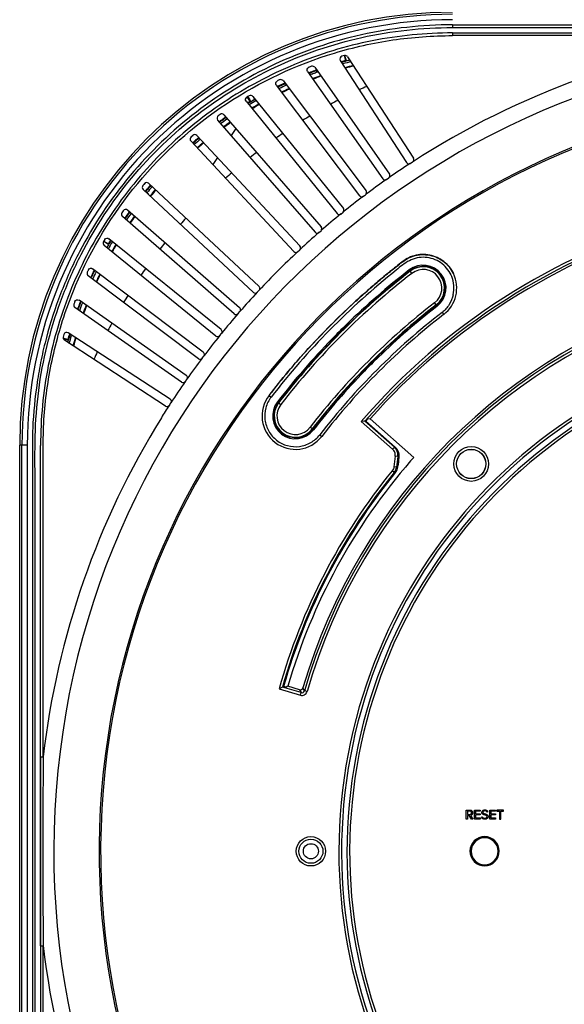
# Model space of a CAD drawing. Header units: inches. Extents: x 0 to 17, y 0 to 11.
# Tile 11 of 17: x 12.3 to 13.1, y 7.7 to 9.2. Entities that reach past the tile are written whole.
import ezdxf

# ---------------------------------------------------------------- set-up
doc = ezdxf.new("R2010")
doc.units = ezdxf.units.IN
doc.header["$LTSCALE"] = 0.935
doc.header["$MEASUREMENT"] = 0
doc.layers.get('0').update_dxf_attribs({"linetype": 'CONTINUOUS'})

msp = doc.modelspace()

# ---------------------------------------------------------------- linework, layer by layer
at = {"color": 7, "linetype": 'Continuous'}
for p, q in [((12.9207, 9.1546), (12.9207, 9.1507)), ((12.9207, 9.1546), (13.9684, 9.1546)), ((12.9207, 9.1428), (12.9207, 9.1389)), ((12.9207, 9.1428), (14.0927, 9.1428)), ((13.3742, 9.1389), (12.9207, 9.1389)), ((12.7643, 9.1062), (12.7633, 9.1098)), ((12.7643, 9.1082), (12.7638, 9.1098)), ((12.7647, 9.1071), (12.7643, 9.1082)), ((12.7653, 9.1051), (12.7643, 9.1082)), ((12.768, 9.1081), (12.8637, 8.9607)), ((12.7573, 9.1027), (12.8537, 8.9542)), ((12.7652, 9.1026), (12.7643, 9.1062)), ((12.7653, 9.1051), (12.7647, 9.1071)), ((12.7663, 9.102), (12.7652, 9.1026)), ((12.7663, 9.102), (12.7653, 9.1051)), ((12.7098, 9.0868), (12.8192, 8.9307)), ((12.7202, 9.0928), (12.8289, 8.9375)), ((12.7217, 9.0885), (12.723, 9.089)), ((12.7218, 9.0882), (12.7231, 9.0887)), ((12.7221, 9.0877), (12.7235, 9.0883)), ((12.7222, 9.0874), (12.7236, 9.0879)), ((12.6641, 9.067), (12.7854, 8.9059)), ((12.6691, 9.0662), (12.6699, 9.0666)), ((12.6691, 9.0662), (12.6699, 9.0666)), ((12.6741, 9.0735), (12.795, 8.9131)), ((12.6759, 9.0694), (12.6769, 9.0699)), ((12.676, 9.0692), (12.677, 9.0697)), ((12.6764, 9.0687), (12.6775, 9.0692)), ((12.6765, 9.0683), (12.6776, 9.0688)), ((12.6227, 9.0502), (12.6239, 9.0483)), ((12.6227, 9.0502), (12.6239, 9.0483)), ((12.63, 9.0504), (12.7619, 8.8875)), ((12.6203, 9.0434), (12.7526, 8.88)), ((12.6262, 9.0432), (12.6224, 9.0496)), ((12.6239, 9.0483), (12.6256, 9.0456)), ((12.6256, 9.0456), (12.6274, 9.0428)), ((12.6262, 9.0432), (12.6274, 9.0428)), ((12.6312, 9.0488), (12.6327, 9.0459)), ((12.6326, 9.0459), (12.6334, 9.0463)), ((12.6329, 9.0468), (12.6327, 9.0459)), ((12.6328, 9.0455), (12.6336, 9.046)), ((12.635, 9.0442), (12.6344, 9.0439)), ((12.635, 9.0441), (12.6345, 9.0438)), ((12.5881, 9.0237), (12.7297, 8.8608)), ((12.5788, 9.0162), (12.7207, 8.853)), ((12.5861, 9.0172), (12.5868, 9.0177)), ((12.5861, 9.0172), (12.5868, 9.0176)), ((12.5904, 9.0202), (12.5909, 9.0205)), ((12.5905, 9.02), (12.591, 9.0204)), ((12.5909, 9.0195), (12.5915, 9.0199)), ((12.5911, 9.0192), (12.5917, 9.0196)), ((12.5486, 8.9937), (12.6985, 8.833)), ((12.6052, 9.004), (12.5986, 8.9935)), ((12.6052, 9.004), (12.5986, 8.9935)), ((12.5398, 8.9857), (12.6898, 8.8248)), ((12.5785, 8.9617), (12.5719, 8.9513)), ((12.8591, 8.9531), (12.8626, 8.9553)), ((12.8639, 8.9568), (12.8643, 8.9578)), ((12.8296, 8.9346), (12.8296, 8.9356)), ((12.6391, 8.7741), (12.4782, 8.9241)), ((12.8246, 8.9297), (12.8279, 8.932)), ((12.6309, 8.7654), (12.4703, 8.9153)), ((12.4763, 8.9107), (12.4758, 8.91)), ((12.4776, 8.9096), (12.4771, 8.9089)), ((12.791, 8.9052), (12.7942, 8.9076)), ((12.7957, 8.9102), (12.7957, 8.9112)), ((12.6109, 8.7432), (12.4477, 8.8851)), ((12.7582, 8.8794), (12.7613, 8.882)), ((12.7627, 8.8846), (12.7627, 8.8857)), ((12.6031, 8.7342), (12.4402, 8.8758)), ((12.4434, 8.873), (12.4437, 8.8735)), ((12.4435, 8.8729), (12.4439, 8.8735)), ((12.444, 8.8724), (12.4444, 8.8729)), ((12.4444, 8.8722), (12.4448, 8.8727)), ((12.4463, 8.871), (12.446, 8.8706)), ((12.4475, 8.8703), (12.4471, 8.8698)), ((12.7263, 8.8526), (12.7293, 8.8552)), ((12.4147, 8.8386), (12.413, 8.8397)), ((12.4147, 8.8386), (12.413, 8.8397)), ((12.4134, 8.84), (12.4199, 8.8363)), ((12.4175, 8.8368), (12.4147, 8.8386)), ((12.416, 8.8378), (12.4147, 8.8386)), ((12.4175, 8.8368), (12.416, 8.8378)), ((12.4202, 8.8351), (12.4175, 8.8368)), ((12.5839, 8.7113), (12.4205, 8.8436)), ((12.5764, 8.702), (12.4135, 8.8339)), ((12.4176, 8.8305), (12.418, 8.8313)), ((12.418, 8.8303), (12.4184, 8.8311)), ((12.6953, 8.8246), (12.6983, 8.8274)), ((12.558, 8.6785), (12.3969, 8.7998)), ((12.8616, 8.7932), (12.8588, 8.7967)), ((12.5508, 8.6689), (12.3904, 8.7898)), ((12.394, 8.787), (12.3944, 8.7878)), ((12.394, 8.787), (12.3943, 8.7878)), ((12.3947, 8.7864), (12.3952, 8.7875)), ((12.3951, 8.7863), (12.3956, 8.7873)), ((12.6365, 8.7656), (12.6393, 8.7686)), ((12.5332, 8.6447), (12.3771, 8.7541)), ((12.8973, 8.7469), (12.8946, 8.7504)), ((12.5264, 8.635), (12.3711, 8.7437)), ((12.3749, 8.741), (12.3756, 8.7428)), ((12.375, 8.741), (12.3756, 8.7428)), ((12.3757, 8.7404), (12.3762, 8.7417)), ((12.376, 8.7403), (12.3765, 8.7416)), ((12.6087, 8.7346), (12.6113, 8.7376)), ((12.9054, 8.7364), (12.9079, 8.7333)), ((12.5097, 8.6102), (12.3612, 8.7066)), ((12.7664, 8.7186), (12.7671, 8.7168)), ((12.3572, 8.698), (12.354, 8.6989)), ((12.3552, 8.698), (12.3542, 8.6983)), ((12.3552, 8.698), (12.3542, 8.6983)), ((12.3583, 8.697), (12.3552, 8.698)), ((12.5032, 8.6002), (12.3558, 8.6959)), ((12.3608, 8.6971), (12.3572, 8.698)), ((12.3614, 8.696), (12.3583, 8.697)), ((12.3614, 8.696), (12.3608, 8.6971)), ((12.5819, 8.7026), (12.5845, 8.7057)), ((12.7471, 8.6968), (12.7453, 8.6975)), ((12.5563, 8.6697), (12.5588, 8.6729)), ((12.8128, 8.6715), (12.8111, 8.6722)), ((12.7917, 8.6529), (12.7924, 8.6511)), ((12.5319, 8.6359), (12.5342, 8.6393)), ((12.6536, 8.6156), (12.6567, 8.6132)), ((12.5086, 8.6014), (12.5108, 8.6047)), ((12.6672, 8.6051), (12.6707, 8.6023)), ((12.7915, 8.5781), (12.7878, 8.5778)), ((12.7878, 8.5778), (12.8334, 8.5376)), ((12.7933, 8.5782), (12.7915, 8.5781)), ((12.836, 8.5405), (12.7933, 8.5782)), ((12.7943, 8.5782), (12.7933, 8.5782)), ((12.837, 8.5406), (12.7943, 8.5782)), ((12.8007, 8.5814), (12.7967, 8.5812)), ((12.8642, 8.5255), (12.8007, 8.5814)), ((12.717, 8.5666), (12.7135, 8.5693)), ((12.7275, 8.5585), (12.7306, 8.5561)), ((12.2908, 7.3621), (12.2908, 8.5432)), ((12.3018, 8.5432), (12.2908, 8.5432)), ((12.294, 7.3621), (12.294, 8.5432)), ((12.3018, 8.5432), (12.3018, 7.3621)), ((12.3211, 8.0901), (12.3211, 8.5428)), ((12.8334, 8.5376), (12.836, 8.5405)), ((12.836, 8.5405), (12.837, 8.5406)), ((12.8373, 8.5273), (12.8354, 8.512)), ((12.8412, 8.5268), (12.8373, 8.5273)), ((12.8412, 8.5268), (12.8393, 8.5115)), ((12.8425, 8.5269), (12.8412, 8.5268)), ((12.8425, 8.5269), (12.8414, 8.5144)), ((12.8597, 8.5204), (12.8642, 8.5255)), ((12.8359, 8.5035), (12.8329, 8.506)), ((12.8393, 8.5115), (12.8354, 8.512)), ((12.8393, 8.5115), (12.8411, 8.5117)), ((12.8359, 8.5035), (12.8378, 8.5037)), ((12.6731, 8.1914), (12.6683, 8.1888)), ((12.6748, 8.1924), (12.6731, 8.1914)), ((12.7004, 8.1834), (12.6731, 8.1914)), ((12.6786, 8.1913), (12.6748, 8.1924)), ((12.6811, 8.1926), (12.6786, 8.1913)), ((12.6981, 8.1877), (12.6811, 8.1926)), ((12.6683, 8.1888), (12.6993, 8.1797)), ((12.6981, 8.1877), (12.7004, 8.1834)), ((12.6993, 8.1797), (12.7004, 8.1834)), ((12.7052, 8.1861), (12.7029, 8.1903)), ((12.709, 8.185), (12.7052, 8.1861)), ((12.3211, 7.8153), (12.3211, 8.0901)), ((12.3211, 8.0901), (12.325, 8.09)), ((12.3211, 8.0901), (12.3211, 7.8153)), ((12.9407, 7.9996), (12.9407, 8.0126)), ((12.9407, 8.0126), (12.9459, 8.0126)), ((12.9423, 8.0112), (12.9423, 8.0062)), ((12.9457, 8.0112), (12.9423, 8.0112)), ((12.9423, 8.0062), (12.9457, 8.0062)), ((12.9423, 8.0048), (12.9423, 7.9996)), ((12.9449, 8.0048), (12.9423, 8.0048)), ((12.9482, 7.9996), (12.9449, 8.0048)), ((12.9466, 8.0049), (12.9501, 7.9996)), ((12.9525, 7.9996), (12.9525, 8.0126)), ((12.9525, 8.0126), (12.961, 8.0126)), ((12.9541, 8.0112), (12.9541, 8.007)), ((12.961, 8.0112), (12.9541, 8.0112)), ((12.9541, 8.007), (12.9609, 8.007)), ((12.9541, 8.0056), (12.9541, 8.0011)), ((12.9609, 8.0056), (12.9541, 8.0056)), ((12.9609, 8.007), (12.9609, 8.0056)), ((12.961, 8.0126), (12.961, 8.0112)), ((12.9701, 8.0124), (12.9722, 8.011)), ((12.9722, 8.011), (12.9713, 8.0098)), ((12.9749, 7.9996), (12.9749, 8.0126)), ((12.9749, 8.0126), (12.9834, 8.0126)), ((12.9766, 8.0112), (12.9766, 8.007)), ((12.9834, 8.0112), (12.9766, 8.0112)), ((12.9766, 8.007), (12.9833, 8.007)), ((12.9766, 8.0056), (12.9766, 8.0011)), ((12.9833, 8.0056), (12.9766, 8.0056)), ((12.9833, 8.007), (12.9833, 8.0056)), ((12.9834, 8.0126), (12.9834, 8.0112)), ((12.9851, 8.0126), (12.9851, 8.0112)), ((12.995, 8.0126), (12.9851, 8.0126)), ((12.9851, 8.0112), (12.9892, 8.0112)), ((12.9892, 8.0112), (12.9892, 7.9996)), ((12.9908, 7.9996), (12.9908, 8.0112)), ((12.9908, 8.0112), (12.995, 8.0112)), ((12.995, 8.0112), (12.995, 8.0126)), ((12.9423, 7.9996), (12.9407, 7.9996)), ((12.9501, 7.9996), (12.9482, 7.9996)), ((12.961, 7.9996), (12.9525, 7.9996)), ((12.9541, 8.0011), (12.961, 8.0011)), ((12.961, 8.0011), (12.961, 7.9996)), ((12.9628, 8.0015), (12.9637, 8.0027)), ((12.9834, 7.9996), (12.9749, 7.9996)), ((12.9766, 8.0011), (12.9834, 8.0011)), ((12.9834, 8.0011), (12.9834, 7.9996)), ((12.9892, 7.9996), (12.9908, 7.9996)), ((12.9475, 7.9527), (12.9477, 7.9527)), ((12.987, 7.9527), (12.9872, 7.9527)), ((12.3211, 7.8153), (12.325, 7.8153))]:
    msp.add_line(p, q, dxfattribs=at)
for centre, radius in [((12.9479, 8.516), 0.0253), ((12.9479, 8.516), 0.0214), ((12.9479, 8.516), 0.0212), ((12.7146, 7.9527), 0.0214), ((12.7146, 7.9527), 0.0175), ((12.7146, 7.9527), 0.011)]:
    msp.add_circle(centre, radius, dxfattribs=at)
for centre, radius, start, end in [((12.9207, 8.5432), 0.6299, 90, 180), ((12.9207, 8.5432), 0.6267, 89.9999, 180.0001), ((12.9207, 8.5432), 0.6189, 89.9999, 180.0001), ((13.5112, 7.9527), 1.1941, 96.5916, 122.9178), ((13.5112, 7.9527), 1.1707, 278.6621, 261.3379), ((12.92, 8.5454), 0.5858, 105.4875, 105.8703), ((12.921, 8.5427), 0.5886, 110.4264, 110.835), ((12.9344, 8.5012), 0.6248, 105.7129, 106.3114), ((12.9237, 8.5405), 0.5832, 105.3266, 106.3781), ((12.924, 8.5395), 0.5816, 105.0297, 106.2544), ((12.9229, 8.5431), 0.5715, 104.8562, 106.1121), ((12.9244, 8.5403), 0.5738, 104.9074, 106.1476), ((12.9221, 8.546), 0.5775, 105.1655, 105.6587), ((12.9233, 8.5417), 0.5819, 105.1557, 105.3263), ((12.9213, 8.5453), 0.5788, 110.9644, 111.2594), ((12.9237, 8.5398), 0.5838, 110.9805, 111.2578), ((12.9239, 8.5395), 0.5816, 110.9592, 111.2094), ((12.9226, 8.5416), 0.5827, 110.1715, 110.9639), ((12.924, 8.5389), 0.5848, 110.1969, 110.9804), ((12.9239, 8.5394), 0.5817, 110.2624, 110.9591), ((12.9244, 8.5387), 0.5762, 109.8375, 111.0689), ((12.927, 8.5314), 0.5831, 109.8229, 111.0302), ((12.924, 8.5392), 0.5819, 109.9822, 110.2624), ((12.9214, 8.5417), 0.5898, 115.3176, 115.7207), ((12.9234, 8.5407), 0.5838, 115.8283, 116.1746), ((12.9235, 8.5405), 0.5831, 115.8655, 116.1556), ((12.9239, 8.5394), 0.5816, 114.8564, 116.0588), ((12.9234, 8.5409), 0.5827, 115.0768, 115.8655), ((12.9232, 8.5411), 0.5833, 115.4743, 115.7409), ((12.9229, 8.5417), 0.5827, 115.0861, 115.4743), ((13.1175, 8.3464), 0.7874, 114.1003, 114.9774), ((13.5112, 7.9527), 1.1048, 279.2263, 260.7737), ((13.5112, 7.9527), 1.1026, 279.213, 260.7871), ((12.9204, 8.5438), 0.5874, 120.2348, 120.6025), ((12.9247, 8.5378), 0.5771, 114.7629, 115.9774), ((12.9228, 8.5412), 0.5725, 114.7107, 115.9292), ((12.9248, 8.5383), 0.5866, 120.6028, 121.0348), ((12.9238, 8.5399), 0.5838, 120.7174, 121.0213), ((12.9221, 8.543), 0.5776, 119.8666, 120.9809), ((12.9239, 8.5397), 0.584, 119.9276, 120.7174), ((12.9228, 8.5418), 0.5816, 119.9173, 120.5212), ((12.9228, 8.5413), 0.5732, 119.6767, 120.88), ((12.921, 8.5452), 0.568, 119.6899, 120.9083), ((13.1175, 8.3464), 0.7874, 117.4902, 118.3644), ((12.9216, 8.5418), 0.5898, 125.0995, 125.4345), ((13.1175, 8.3464), 0.7874, 120.9036, 121.7798), ((12.9205, 8.5449), 0.5787, 125.4941, 125.9284), ((12.9261, 8.5365), 0.5879, 125.5159, 125.8624), ((12.9243, 8.5394), 0.5818, 124.7757, 125.8488), ((12.9199, 8.5457), 0.5777, 125.3041, 125.4941), ((12.9259, 8.5368), 0.5875, 124.7576, 125.5159), ((12.9202, 8.5453), 0.5783, 124.7825, 125.2169), ((12.9221, 8.5427), 0.5716, 124.6224, 125.8199), ((12.9274, 8.5346), 0.5804, 124.5801, 125.7652), ((12.919, 8.5453), 0.5854, 129.9753, 130.3118), ((13.1175, 8.3464), 0.7874, 124.3168, 125.1853), ((12.9272, 8.5362), 0.5897, 130.3186, 130.7449), ((12.9197, 8.5446), 0.5775, 130.4485, 130.7197), ((12.9244, 8.5394), 0.5819, 129.5413, 130.7138), ((12.9204, 8.5437), 0.5787, 129.5762, 130.4481), ((12.9277, 8.5356), 0.5905, 130.002, 130.3186), ((12.9276, 8.5357), 0.5903, 129.6213, 130.002), ((12.9257, 8.5379), 0.5776, 129.5222, 130.7054), ((12.9196, 8.5447), 0.5676, 129.4727, 130.6791), ((13.1175, 8.3464), 0.7874, 127.7286, 128.5993), ((13.5112, 7.9527), 1.1942, 123.098, 124.9031), ((13.1175, 8.3464), 0.7874, 131.1496, 132.0159), ((12.9187, 8.5449), 0.5854, 139.6871, 140.0249), ((12.9307, 8.5345), 0.5933, 139.2792, 139.7005), ((13.5112, 7.9527), 1.1942, 125.0966, 126.9036), ((12.8257, 8.9353), 0.00396, 335.0316, 349.9531), ((12.9328, 8.5328), 0.5961, 140.1788, 140.3939), ((12.9224, 8.542), 0.5813, 139.684, 140.4521), ((12.9322, 8.5332), 0.5953, 139.7005, 140.1789), ((12.9226, 8.5412), 0.5794, 139.2823, 140.379), ((12.9204, 8.5437), 0.5786, 139.3119, 139.6837), ((12.919, 8.5441), 0.5684, 139.2905, 140.4924), ((12.9253, 8.5392), 0.5756, 139.3287, 140.5158), ((12.7918, 8.9107), 0.00395, 337.0034, 351.9488), ((13.5112, 7.9527), 1.1942, 127.0967, 128.9035), ((12.9221, 8.5423), 0.5898, 144.5643, 144.9007), ((12.9318, 8.5345), 0.5934, 144.4714, 145.2208), ((12.9223, 8.5408), 0.5828, 144.4793, 144.8355), ((12.9221, 8.5415), 0.5788, 144.1696, 145.2961), ((12.9233, 8.54), 0.5841, 144.0514, 144.4793), ((12.9327, 8.5338), 0.5945, 144.1252, 144.4715), ((13.5112, 7.9527), 1.1942, 129.0969, 130.9025), ((12.7588, 8.885), 0.00396, 339.0289, 353.9532), ((12.922, 8.541), 0.5825, 144.8356, 145.1871), ((12.9243, 8.5401), 0.5751, 144.2243, 145.4137), ((12.927, 8.5378), 0.5778, 144.2003, 145.3894), ((13.1175, 8.3464), 0.7874, 137.9795, 138.8459), ((13.5112, 7.9526), 0.9562, 106.1457, 139.1704), ((13.5112, 7.9526), 0.9522, 106.1473, 138.9367), ((13.5112, 7.9527), 1.1942, 131.0967, 132.9034), ((12.7267, 8.8582), 0.00396, 341.2101, 355.9556), ((13.5112, 7.9527), 0.9488, 106.3534, 138.4955), ((12.9201, 8.5436), 0.5874, 149.3975, 149.7654), ((12.921, 8.5413), 0.5806, 149.2457, 150.0374), ((12.925, 8.5399), 0.5821, 149.0685, 150.2691), ((12.9243, 8.5394), 0.5853, 148.9267, 149.5229), ((12.9225, 8.5404), 0.5824, 148.936, 149.2459), ((12.9269, 8.5384), 0.5782, 149.1059, 150.2993), ((13.1175, 8.3464), 0.7874, 141.3962, 142.2669), ((12.9215, 8.5414), 0.5712, 149.0914, 150.3068), ((13.5112, 7.9527), 1.1942, 133.0972, 136.902), ((12.6956, 8.8303), 0.00396, 343.0101, 357.9497), ((12.9222, 8.5425), 0.5898, 154.2793, 154.6824), ((12.9174, 8.5433), 0.5773, 154.1684, 154.9498), ((12.9201, 8.5423), 0.5793, 154.1649, 154.9557), ((12.9366, 8.5337), 0.5952, 153.9201, 155.0832), ((12.9181, 8.543), 0.5782, 153.828, 154.1686), ((12.9185, 8.543), 0.5775, 153.8664, 154.1646), ((13.1175, 8.3464), 0.7874, 144.8102, 145.6787), ((13.5139, 7.95), 1.0838, 128.5398, 142.2733), ((13.5112, 7.9527), 1.0668, 127.7028, 142.2972), ((13.5112, 7.9527), 1.0662, 127.7028, 142.2972), ((13.5112, 7.9527), 1.0623, 127.7028, 142.2972), ((13.5114, 7.9525), 1.0688, 127.7036, 134.1988), ((12.8781, 8.7718), 0.0332, 307.7037, 127.703), ((12.8781, 8.7718), 0.0315, 307.7028, 127.7028), ((12.8781, 8.7718), 0.0309, 307.7028, 127.7028), ((12.8781, 8.7718), 0.027, 307.7028, 127.7028), ((12.8781, 8.7718), 0.0487, 307.7033, 25.5987), ((12.9237, 8.54), 0.5746, 153.9889, 155.2097), ((12.922, 8.5411), 0.5718, 154.0295, 155.256), ((12.8775, 8.7714), 0.0455, 22.4677, 25.1829), ((13.5112, 7.9527), 1.1942, 137.0982, 138.9026), ((12.9212, 8.5429), 0.5886, 159.165, 159.5736), ((12.9173, 8.5434), 0.5772, 159.0933, 159.7905), ((12.9265, 8.5375), 0.5845, 158.6639, 159.8969), ((12.9174, 8.5433), 0.5774, 158.7641, 159.0934), ((12.9273, 8.539), 0.5873, 158.7479, 159.0293), ((13.1175, 8.3464), 0.7874, 148.2157, 149.0919), ((13.5112, 7.9527), 0.8425, 106.3835, 163.6153), ((13.5112, 7.9527), 0.8391, 106.1512, 163.8486), ((13.5112, 7.9527), 0.8352, 106.1499, 163.8499), ((13.5112, 7.9527), 1.0083, 127.7028, 142.2972), ((12.9275, 8.539), 0.5875, 159.0294, 159.8066), ((12.9217, 8.541), 0.5724, 158.9417, 160.1833), ((12.9252, 8.5398), 0.5753, 158.9765, 160.2098), ((13.5112, 7.9527), 1.0044, 127.7028, 142.2972), ((13.5112, 7.9527), 1.0038, 127.7028, 142.2972), ((13.5141, 7.9498), 0.9945, 127.7322, 142.2678), ((13.5114, 7.9525), 1.0023, 127.7036, 134.1731), ((13.5112, 7.9527), 1.1942, 139.0965, 140.9033), ((13.512, 7.9519), 0.9878, 127.7111, 142.2889), ((13.1175, 8.3464), 0.7874, 151.6311, 152.5053), ((13.5112, 7.9527), 1.0685, 134.1996, 135.8004), ((13.5112, 7.9527), 0.7559, 283.4964, 256.5036), ((12.7792, 8.6838), 0.0371, 105.3723, 109.1538), ((12.9186, 8.5439), 0.5858, 164.0959, 164.5125), ((12.9263, 8.5394), 0.5862, 164.5021, 164.8244), ((12.9205, 8.5411), 0.5801, 164.6807, 164.844), ((12.9469, 8.5337), 0.6084, 163.6249, 164.4246), ((12.9217, 8.5408), 0.5813, 163.8977, 164.6805), ((12.8825, 8.5519), 0.5382, 163.7538, 165.076), ((12.9229, 8.5404), 0.5826, 163.6225, 163.8979), ((12.9251, 8.5399), 0.576, 163.8969, 165.1477), ((12.9254, 8.5395), 0.5756, 163.8919, 165.1414), ((13.5112, 7.9527), 1.1942, 141.0965, 142.9033), ((13.5114, 7.9525), 1.0688, 135.8012, 142.2964), ((12.7803, 8.6847), 0.0373, 160.8442, 164.609), ((13.5112, 7.9527), 0.752, 283.0345, 256.9655), ((13.5112, 7.9527), 0.7441, 283.1749, 256.8249), ((13.5112, 7.9527), 0.7402, 283.7892, 256.2108), ((13.1175, 8.3464), 0.7874, 155.0182, 155.8952), ((13.5112, 7.9527), 1.1942, 143.0976, 144.9015), ((13.5112, 7.9527), 1.0021, 134.1739, 135.8261), ((12.7782, 8.6848), 0.0372, 339.9897, 343.0402), ((13.5114, 7.9525), 1.0023, 135.8269, 142.2964), ((12.7792, 8.6856), 0.037, 286.9431, 290.0086), ((13.5112, 7.9527), 1.1942, 145.0984, 146.9031), ((12.6921, 8.5858), 0.0486, 142.2972, 322.2971), ((12.6921, 8.5858), 0.0332, 142.297, 322.2962), ((13.5112, 7.9527), 1.1942, 147.0964, 148.1394), ((12.6921, 8.5858), 0.0315, 142.2972, 322.2972), ((12.6921, 8.5858), 0.0309, 142.2972, 322.2972), ((12.6921, 8.5858), 0.027, 142.2972, 322.2972), ((13.5112, 7.9527), 1.1941, 148.1394, 173.4015), ((13.5308, 7.9736), 0.9529, 140.383, 140.613), ((13.5112, 7.9527), 0.8641, 138.9327, 163.8772), ((13.5112, 7.9527), 0.8754, 140.7961, 164.3534), ((12.3919, 8.5547), 0.4513, 354.536, 354.8871), ((13.5112, 7.9527), 0.8715, 140.7961, 164.0989), ((13.5112, 7.9527), 0.8701, 140.8626, 164.0069), ((12.1135, 9.0901), 0.9319, 320.8624, 321.0054), ((25.5302, 7.9527), 13.2059, 179.40519, 180.59458), ((12.9674, 7.9527), 0.0213, 360, 180), ((12.9674, 7.9527), 0.0198, 0, 180), ((12.9674, 7.9527), 0.0197, 0, 180), ((12.9674, 7.9527), 0.0198, 180, 360), ((12.9674, 7.9527), 0.0197, 180, 360), ((13.5112, 7.9527), 1.1941, 186.5917, 212.9158)]:
    msp.add_arc(centre, radius, start, end, dxfattribs=at)
for centre, major_axis, start_param, end_param in [((12.8604, 8.9586), (-0.0033, -0.00214), 8.63938, 9.424778), ((12.7267, 8.8582), (-0.00297, -0.00258), 2.356194, 3.141593), ((12.6336, 8.7683), (0.00269, 0.00288), 3.141593, 3.926991), ((12.5532, 8.6721), (0.00237, 0.00314), 3.141593, 3.926991), ((12.5287, 8.6382), (0.00226, 0.00323), 3.141593, 3.926991)]:
    msp.add_ellipse(centre, major_axis=major_axis, ratio=0.999848, start_param=start_param, end_param=end_param, dxfattribs=at)
for points, knots in [([(12.9207, 9.1546), (12.8762, 9.1546), (12.787, 9.1449), (12.6598, 9.1016), (12.5449, 9.0317), (12.448, 8.9386), (12.3858, 8.8453), (12.3492, 8.764), (12.332, 8.711), (12.3217, 8.6676), (12.3142, 8.6237), (12.3094, 8.5793), (12.3092, 8.5348), (12.3094, 8.4903), (12.3091, 8.4346), (12.3093, 8.3678), (12.3092, 8.2787), (12.3093, 8.1229), (12.3092, 7.9447), (12.3093, 7.7666), (12.3092, 7.6553), (12.3094, 7.5662), (12.3088, 7.4772), (12.3095, 7.4104), (12.3095, 7.3658)], [0, 0, 0, 0, 0.062427, 0.124855, 0.187284, 0.249711, 0.312138, 0.343397, 0.374658, 0.390294, 0.405927, 0.437189, 0.452822, 0.468459, 0.499725, 0.530992, 0.562259, 0.624794, 0.749863, 0.812397, 0.874931, 0.906199, 0.937466, 1, 1, 1, 1]), ([(12.3132, 7.3658), (12.3132, 7.4546), (12.3132, 7.6322), (12.3132, 7.8987), (12.3132, 8.0985), (12.3132, 8.2317), (12.3132, 8.2983), (12.3132, 8.3649), (12.3134, 8.4315), (12.3132, 8.4981), (12.3126, 8.5647), (12.3183, 8.6312), (12.3316, 8.6966), (12.352, 8.7601), (12.3881, 8.8414), (12.4498, 8.9347), (12.5462, 9.0277), (12.6606, 9.0976), (12.7874, 9.1409), (12.8764, 9.1507), (12.9207, 9.1507)], [0, 0, 0, 0, 0.125069, 0.250138, 0.375207, 0.406474, 0.437741, 0.469008, 0.500275, 0.531543, 0.56281, 0.594075, 0.625341, 0.656603, 0.687865, 0.750293, 0.812719, 0.875147, 0.937574, 1, 1, 1, 1]), ([(12.9207, 9.1507), (13.0098, 9.1507), (13.188, 9.1507), (13.4554, 9.1507), (13.6559, 9.1507), (13.7895, 9.1507), (13.8564, 9.1507), (13.9232, 9.1507), (13.9901, 9.1507), (14.0569, 9.1505), (14.1237, 9.1513), (14.1905, 9.1455), (14.2561, 9.132), (14.3198, 9.1115), (14.4012, 9.0751), (14.4947, 9.013), (14.5877, 8.9159), (14.6574, 8.8008), (14.6931, 8.6944), (14.7073, 8.6064), (14.7093, 8.5618), (14.7093, 8.5395)], [0, 0, 0, 0, 0.125058, 0.250117, 0.375175, 0.40644, 0.437704, 0.468969, 0.500234, 0.531497, 0.562764, 0.594022, 0.625281, 0.656542, 0.687801, 0.750222, 0.81264, 0.875063, 0.937483, 0.968741, 1, 1, 1, 1]), ([(12.9207, 9.1428), (12.8815, 9.1428), (12.8028, 9.1352), (12.6896, 9.1006), (12.5851, 9.0448), (12.4936, 8.9696), (12.4185, 8.8779), (12.3628, 8.7734), (12.3344, 8.6789), (12.3229, 8.6013), (12.3212, 8.5622), (12.3211, 8.5428)], [0, 0, 0, 0, 0.125018, 0.25025, 0.375009, 0.500392, 0.625336, 0.750418, 0.875495, 0.938043, 1, 1, 1, 1]), ([(12.325, 8.0899), (12.325, 8.1474), (12.325, 8.2336), (12.325, 8.3486), (12.325, 8.4205), (12.325, 8.478), (12.3251, 8.5211), (12.3248, 8.5643), (12.329, 8.622), (12.3421, 8.6936), (12.3795, 8.8037), (12.4559, 8.9294), (12.587, 9.047), (12.7201, 9.1093), (12.8335, 9.1347), (12.8916, 9.1389), (12.9207, 9.1389)], [0, 0, 0, 0, 0.124382, 0.186573, 0.248764, 0.279859, 0.310955, 0.342046, 0.373174, 0.436069, 0.498727, 0.624044, 0.749335, 0.874548, 0.937155, 1, 1, 1, 1]), ([(12.7598, 9.1089), (12.7586, 9.1085), (12.7564, 9.1067), (12.7566, 9.1037), (12.7573, 9.1027)], [0, 0, 0, 0, 0.502827, 1, 1, 1, 1]), ([(12.7098, 9.0868), (12.7092, 9.0877), (12.7087, 9.0904), (12.7106, 9.0924), (12.7116, 9.0928)], [0, 0, 0, 0, 0.499238, 1, 1, 1, 1]), ([(12.6641, 9.067), (12.6634, 9.0679), (12.6629, 9.0704), (12.6645, 9.0724), (12.6655, 9.0729)], [0, 0, 0, 0, 0.49924, 1, 1, 1, 1]), ([(12.63, 9.0504), (12.6294, 9.0512), (12.6275, 9.0522), (12.6254, 9.0518), (12.6246, 9.0513)], [0, 0, 0, 0, 0.497597, 1, 1, 1, 1]), ([(12.6203, 9.0434), (12.6196, 9.0442), (12.619, 9.0467), (12.6204, 9.0487), (12.6214, 9.0493)], [0, 0, 0, 0, 0.499236, 1, 1, 1, 1]), ([(12.5797, 9.0223), (12.5788, 9.0217), (12.5774, 9.0195), (12.5781, 9.0171), (12.5788, 9.0162)], [0, 0, 0, 0, 0.502372, 1, 1, 1, 1]), ([(12.5881, 9.0237), (12.5874, 9.0245), (12.5854, 9.0255), (12.5833, 9.0249), (12.5825, 9.0243)], [0, 0, 0, 0, 0.497569, 1, 1, 1, 1]), ([(12.5486, 8.9937), (12.5479, 8.9944), (12.5458, 8.9953), (12.5437, 8.9946), (12.5429, 8.9939)], [0, 0, 0, 0, 0.497567, 1, 1, 1, 1]), ([(12.5403, 8.9917), (12.5394, 8.991), (12.5383, 8.9888), (12.5391, 8.9865), (12.5398, 8.9857)], [0, 0, 0, 0, 0.502369, 1, 1, 1, 1]), ([(12.4782, 8.9241), (12.4774, 8.9248), (12.4751, 8.9256), (12.473, 8.9245), (12.4722, 8.9236)], [0, 0, 0, 0, 0.497347, 1, 1, 1, 1]), ([(12.47, 8.921), (12.4694, 8.9202), (12.4686, 8.9181), (12.4695, 8.916), (12.4703, 8.9153)], [0, 0, 0, 0, 0.502497, 1, 1, 1, 1]), ([(12.4396, 8.8814), (12.439, 8.8806), (12.4384, 8.8785), (12.4394, 8.8765), (12.4402, 8.8758)], [0, 0, 0, 0, 0.502487, 1, 1, 1, 1]), ([(12.4477, 8.8851), (12.4468, 8.8858), (12.4444, 8.8865), (12.4423, 8.8852), (12.4416, 8.8843)], [0, 0, 0, 0, 0.497283, 1, 1, 1, 1]), ([(12.7526, 8.88), (12.7533, 8.8792), (12.7552, 8.8781), (12.7574, 8.8788), (12.7582, 8.8794)], [0, 0, 0, 0, 0.500004, 1, 1, 1, 1]), ([(12.7207, 8.853), (12.7214, 8.8522), (12.7234, 8.8512), (12.7255, 8.8519), (12.7263, 8.8526)], [0, 0, 0, 0, 0.499987, 1, 1, 1, 1]), ([(12.4126, 8.8393), (12.4121, 8.8385), (12.4117, 8.8364), (12.4127, 8.8345), (12.4135, 8.8339)], [0, 0, 0, 0, 0.502451, 1, 1, 1, 1]), ([(12.4146, 8.8425), (12.4152, 8.8435), (12.4173, 8.8449), (12.4197, 8.8443), (12.4205, 8.8436)], [0, 0, 0, 0, 0.500806, 1, 1, 1, 1]), ([(12.9221, 8.7929), (12.9188, 8.7996), (12.9091, 8.8119), (12.8878, 8.8214), (12.8683, 8.8207), (12.8542, 8.815), (12.8451, 8.8081), (12.8363, 8.8011), (12.8245, 8.7916), (12.8099, 8.7795), (12.7928, 8.7646), (12.7703, 8.7443), (12.7431, 8.7181), (12.7117, 8.6853), (12.6817, 8.6512), (12.6628, 8.6276), (12.6535, 8.6156)], [0, 0, 0, 0, 0.062074, 0.124171, 0.186259, 0.217518, 0.248792, 0.280093, 0.311395, 0.373997, 0.4366, 0.499202, 0.624401, 0.7496, 0.8748, 1, 1, 1, 1]), ([(12.6536, 8.6156), (12.6627, 8.6273), (12.6813, 8.6504), (12.7106, 8.6839), (12.7413, 8.7161), (12.768, 8.7419), (12.7899, 8.7619), (12.8067, 8.7765), (12.8237, 8.7909), (12.8383, 8.8024), (12.8501, 8.812), (12.864, 8.8197), (12.8848, 8.822), (12.9079, 8.8129), (12.9185, 8.8), (12.922, 8.7928)], [0, 0, 0, 0, 0.122885, 0.245805, 0.368737, 0.491656, 0.553105, 0.614542, 0.675975, 0.737428, 0.768583, 0.801917, 0.867932, 0.934099, 1, 1, 1, 1]), ([(12.6898, 8.8248), (12.6905, 8.8241), (12.6925, 8.8231), (12.6946, 8.824), (12.6953, 8.8246)], [0, 0, 0, 0, 0.50006, 1, 1, 1, 1]), ([(12.9186, 8.7908), (12.9152, 8.7979), (12.9045, 8.8106), (12.885, 8.8172), (12.869, 8.8162), (12.8577, 8.812), (12.8477, 8.8055), (12.8416, 8.8004), (12.8387, 8.7977)], [0, 0, 0, 0, 0.248806, 0.497694, 0.623435, 0.748667, 0.874554, 1, 1, 1, 1]), ([(12.391, 8.7984), (12.3915, 8.7994), (12.3935, 8.801), (12.396, 8.8005), (12.3969, 8.7998)], [0, 0, 0, 0, 0.500813, 1, 1, 1, 1]), ([(12.9217, 8.7621), (12.9226, 8.7665), (12.9234, 8.7757), (12.9212, 8.7846), (12.9195, 8.7888)], [0, 0, 0, 0, 0.500123, 1, 1, 1, 1]), ([(12.3711, 8.7523), (12.3715, 8.7533), (12.3735, 8.7552), (12.3762, 8.7547), (12.3771, 8.7541)], [0, 0, 0, 0, 0.50082, 1, 1, 1, 1]), ([(12.9217, 8.7621), (12.9206, 8.757), (12.9166, 8.7473), (12.9095, 8.7395), (12.9054, 8.7364)], [0, 0, 0, 0, 0.499999, 1, 1, 1, 1]), ([(12.3612, 8.7066), (12.3602, 8.7073), (12.3575, 8.7076), (12.3556, 8.7055), (12.3552, 8.7044)], [0, 0, 0, 0, 0.499313, 1, 1, 1, 1]), ([(12.6567, 8.6132), (12.6532, 8.6086), (12.6478, 8.5978), (12.6466, 8.58), (12.6523, 8.563), (12.664, 8.5495), (12.6801, 8.5415), (12.6979, 8.5403), (12.7149, 8.546), (12.7239, 8.5539), (12.7275, 8.5585)], [0, 0, 0, 0, 0.124999, 0.249991, 0.374989, 0.499993, 0.624995, 0.749992, 0.874992, 1, 1, 1, 1]), ([(12.8373, 8.5273), (12.8375, 8.5292), (12.8371, 8.5331), (12.8348, 8.5363), (12.8334, 8.5376)], [0, 0, 0, 0, 0.499999, 1, 1, 1, 1]), ([(12.8412, 8.5268), (12.8415, 8.5293), (12.8409, 8.5345), (12.8379, 8.5388), (12.836, 8.5405)], [0, 0, 0, 0, 0.499854, 1, 1, 1, 1]), ([(12.837, 8.5406), (12.8389, 8.5389), (12.8419, 8.5346), (12.8427, 8.5294), (12.8425, 8.5269)], [0, 0, 0, 0, 0.504986, 1, 1, 1, 1]), ([(12.6993, 8.1797), (12.7012, 8.1791), (12.7056, 8.1796), (12.7084, 8.1831), (12.709, 8.185)], [0, 0, 0, 0, 0.499617, 1, 1, 1, 1]), ([(12.7004, 8.1834), (12.7013, 8.1832), (12.7036, 8.1834), (12.7049, 8.1851), (12.7052, 8.1861)], [0, 0, 0, 0, 0.500003, 1, 1, 1, 1]), ([(12.9457, 8.0062), (12.9466, 8.0062), (12.9477, 8.0067), (12.9483, 8.0082), (12.9483, 8.0092), (12.9477, 8.0107), (12.9465, 8.0112), (12.9457, 8.0112)], [0, 0, 0, 0, 0.3125, 0.4375, 0.5625, 0.6875, 1, 1, 1, 1]), ([(12.9459, 8.0126), (12.9471, 8.0126), (12.9485, 8.0121), (12.9493, 8.011), (12.9493, 8.0109)], [0, 0, 0, 0, 0.924689, 1, 1, 1, 1]), ([(12.9496, 8.0069), (12.9494, 8.0067), (12.9488, 8.0056), (12.9477, 8.005), (12.9466, 8.0049)], [0, 0, 0, 0, 0.207076, 1, 1, 1, 1]), ([(12.9493, 8.0109), (12.9496, 8.0106), (12.9499, 8.0097), (12.95, 8.0083), (12.9498, 8.0074), (12.9496, 8.0069)], [0, 0, 0, 0, 0.287082, 0.647562, 1, 1, 1, 1]), ([(12.9632, 8.0092), (12.9632, 8.0098), (12.9634, 8.0104), (12.9637, 8.011), (12.9637, 8.011)], [0, 0, 0, 0, 0.967269, 1, 1, 1, 1]), ([(12.9637, 8.0075), (12.9634, 8.008), (12.9632, 8.0086), (12.9632, 8.0092), (12.9632, 8.0092)], [0, 0, 0, 0, 0.906332, 1, 1, 1, 1]), ([(12.9637, 8.011), (12.964, 8.0115), (12.9651, 8.0124), (12.9673, 8.013), (12.9691, 8.0128), (12.9701, 8.0124)], [0, 0, 0, 0, 0.270143, 0.548898, 1, 1, 1, 1]), ([(12.9701, 8.0046), (12.9701, 8.0046), (12.9698, 8.0048), (12.9688, 8.0052), (12.9673, 8.0056), (12.9654, 8.0061), (12.9642, 8.0068), (12.9637, 8.0074), (12.9637, 8.0075)], [0, 0, 0, 0, 0.014744, 0.149373, 0.418633, 0.687892, 0.957151, 1, 1, 1, 1]), ([(12.9713, 8.0098), (12.9704, 8.0107), (12.9686, 8.0115), (12.9664, 8.0113), (12.9652, 8.0106), (12.9647, 8.0093), (12.9651, 8.0085), (12.9655, 8.0082)], [0, 0, 0, 0, 0.420093, 0.577628, 0.735164, 0.840187, 1, 1, 1, 1]), ([(12.9655, 8.0082), (12.9656, 8.0081), (12.9662, 8.0076), (12.9674, 8.0074), (12.9689, 8.0069), (12.9704, 8.0065), (12.972, 8.0054), (12.9726, 8.0039), (12.9725, 8.0024), (12.9721, 8.0014), (12.9718, 8.0009), (12.9717, 8.0009)], [0, 0, 0, 0, 0.039151, 0.202856, 0.284708, 0.448413, 0.612118, 0.734897, 0.857675, 0.980454, 1, 1, 1, 1]), ([(12.9654, 7.9997), (12.9654, 7.9998), (12.9652, 7.9998), (12.9648, 8), (12.9638, 8.0005), (12.9632, 8.001), (12.9628, 8.0015)], [0, 0, 0, 0, 0.026145, 0.250881, 0.400705, 1, 1, 1, 1]), ([(12.9637, 8.0027), (12.9646, 8.0018), (12.9664, 8.0008), (12.969, 8.0008), (12.9705, 8.0016), (12.9711, 8.0033), (12.9706, 8.0042), (12.9701, 8.0046)], [0, 0, 0, 0, 0.367293, 0.55094, 0.734586, 0.826409, 1, 1, 1, 1]), ([(12.9717, 8.0009), (12.9715, 8.0006), (12.9708, 8), (12.9696, 7.9996), (12.9685, 7.9994), (12.9675, 7.9994), (12.9666, 7.9995), (12.9659, 7.9996), (12.9656, 7.9997), (12.9654, 7.9997)], [0, 0, 0, 0, 0.182151, 0.39879, 0.543216, 0.687643, 0.832069, 0.940388, 1, 1, 1, 1]), ([(12.9461, 7.9529), (12.9461, 7.9474), (12.9505, 7.936), (12.9619, 7.9314), (12.9674, 7.9314)], [0, 0, 0, 0, 0.50014, 1, 1, 1, 1]), ([(12.9674, 7.9314), (12.9728, 7.9314), (12.9842, 7.936), (12.9887, 7.9474), (12.9887, 7.9529)], [0, 0, 0, 0, 0.49986, 1, 1, 1, 1]), ([(12.3211, 7.8153), (12.3211, 7.7746), (12.3211, 7.6932), (12.3211, 7.5915), (12.3211, 7.5102), (12.3211, 7.4491), (12.3212, 7.3881), (12.3209, 7.3473), (12.3221, 7.3269)], [0, 0, 0, 0, 0.249888, 0.499777, 0.624722, 0.749666, 0.87461, 1, 1, 1, 1]), ([(12.326, 7.3271), (12.3248, 7.3474), (12.3251, 7.3882), (12.325, 7.4492), (12.325, 7.5103), (12.325, 7.5917), (12.325, 7.6935), (12.325, 7.7749), (12.325, 7.8156)], [0, 0, 0, 0, 0.124975, 0.249978, 0.374982, 0.499986, 0.749993, 1, 1, 1, 1])]:
    msp.add_open_spline(points, degree=3, knots=knots, dxfattribs=at)
for points in [[(12.768, 9.1081), (12.7671, 9.1094), (12.7651, 9.1102), (12.7636, 9.1098)], [(12.7202, 9.0928), (12.7193, 9.0941), (12.7171, 9.0948), (12.7156, 9.0943)], [(12.6741, 9.0735), (12.6731, 9.0748), (12.6708, 9.0754), (12.6693, 9.0747)], [(12.8537, 8.9542), (12.8544, 8.9531), (12.8559, 8.9524), (12.8572, 8.9524)], [(12.8572, 8.9524), (12.8579, 8.9525), (12.8586, 8.9527), (12.8591, 8.9531)], [(12.8623, 8.9551), (12.863, 8.9555), (12.8636, 8.9561), (12.8639, 8.9568)], [(12.8296, 8.9356), (12.8296, 8.9363), (12.8293, 8.937), (12.8289, 8.9375)], [(12.8192, 8.9307), (12.8199, 8.9296), (12.8214, 8.9289), (12.8227, 8.929)], [(12.8227, 8.929), (12.8234, 8.9291), (12.8241, 8.9293), (12.8246, 8.9297)], [(12.8279, 8.932), (12.8285, 8.9324), (12.829, 8.933), (12.8293, 8.9336)], [(12.7942, 8.9076), (12.7947, 8.908), (12.7952, 8.9086), (12.7954, 8.9092)], [(12.7957, 8.9112), (12.7957, 8.9119), (12.7954, 8.9126), (12.795, 8.9131)], [(12.7854, 8.9059), (12.7862, 8.9049), (12.7878, 8.9042), (12.7891, 8.9044)], [(12.7891, 8.9044), (12.7897, 8.9045), (12.7904, 8.9047), (12.791, 8.9052)], [(12.7613, 8.882), (12.7618, 8.8824), (12.7623, 8.883), (12.7625, 8.8836)], [(12.7627, 8.8857), (12.7626, 8.8863), (12.7623, 8.887), (12.7619, 8.8875)], [(12.7293, 8.8552), (12.7298, 8.8557), (12.7302, 8.8563), (12.7305, 8.8569)], [(12.6983, 8.8274), (12.6988, 8.8279), (12.6992, 8.8285), (12.6994, 8.8291)], [(12.6995, 8.8301), (12.6996, 8.8311), (12.6992, 8.8322), (12.6985, 8.833)], [(12.3892, 8.7947), (12.3885, 8.7931), (12.3891, 8.7908), (12.3904, 8.7898)], [(12.6338, 8.7644), (12.6348, 8.7644), (12.6358, 8.7649), (12.6365, 8.7656)], [(12.6402, 8.7704), (12.6405, 8.7717), (12.64, 8.7732), (12.6391, 8.7741)], [(12.6393, 8.7686), (12.6397, 8.7691), (12.6401, 8.7697), (12.6402, 8.7704)], [(12.3697, 8.7483), (12.3691, 8.7468), (12.3698, 8.7446), (12.3711, 8.7437)], [(12.6122, 8.7395), (12.6125, 8.7408), (12.6119, 8.7423), (12.6109, 8.7432)], [(12.6113, 8.7376), (12.6118, 8.7382), (12.6121, 8.7388), (12.6122, 8.7395)], [(12.6031, 8.7342), (12.6039, 8.7335), (12.605, 8.7332), (12.606, 8.7332)], [(12.606, 8.7332), (12.607, 8.7333), (12.608, 8.7338), (12.6087, 8.7346)], [(12.5853, 8.7076), (12.5855, 8.7089), (12.5849, 8.7105), (12.5839, 8.7113)], [(12.5845, 8.7057), (12.5849, 8.7063), (12.5852, 8.7069), (12.5853, 8.7076)], [(12.7521, 8.7022), (12.7545, 8.706), (12.7579, 8.7094), (12.7617, 8.7118)], [(12.3541, 8.7003), (12.3537, 8.6988), (12.3545, 8.6968), (12.3558, 8.6959)], [(12.5764, 8.702), (12.5772, 8.7014), (12.5783, 8.7011), (12.5793, 8.7012)], [(12.5793, 8.7012), (12.5803, 8.7013), (12.5813, 8.7018), (12.5819, 8.7026)], [(12.5595, 8.6748), (12.5597, 8.6761), (12.559, 8.6777), (12.558, 8.6785)], [(12.5537, 8.6682), (12.5547, 8.6683), (12.5557, 8.6689), (12.5563, 8.6697)], [(12.5588, 8.6729), (12.5592, 8.6735), (12.5594, 8.6742), (12.5595, 8.6748)], [(12.8061, 8.6671), (12.8038, 8.6634), (12.8005, 8.6602), (12.7969, 8.6578)], [(12.5293, 8.6343), (12.5303, 8.6345), (12.5313, 8.6351), (12.5319, 8.6359)], [(12.5349, 8.6412), (12.535, 8.6425), (12.5343, 8.644), (12.5332, 8.6447)], [(12.5342, 8.6393), (12.5346, 8.6399), (12.5348, 8.6405), (12.5349, 8.6412)], [(12.5115, 8.6067), (12.5115, 8.608), (12.5108, 8.6095), (12.5097, 8.6102)], [(12.5108, 8.6048), (12.5112, 8.6053), (12.5114, 8.606), (12.5115, 8.6067)], [(12.5032, 8.6002), (12.504, 8.5997), (12.5052, 8.5994), (12.5061, 8.5997)], [(12.5061, 8.5997), (12.5071, 8.5999), (12.5081, 8.6005), (12.5086, 8.6014)], [(12.8354, 8.512), (12.8352, 8.5099), (12.8343, 8.5077), (12.8329, 8.506)], [(12.8359, 8.5035), (12.8377, 8.5058), (12.839, 8.5087), (12.8393, 8.5115)], [(12.8378, 8.5037), (12.8396, 8.5059), (12.8408, 8.5088), (12.8411, 8.5117)], [(12.6981, 8.1877), (12.699, 8.1874), (12.7002, 8.1875), (12.701, 8.188)], [(12.701, 8.188), (12.7019, 8.1885), (12.7026, 8.1894), (12.7029, 8.1903)]]:
    msp.add_open_spline(points, degree=3, dxfattribs=at)

doc.saveas('drawing.dxf')
